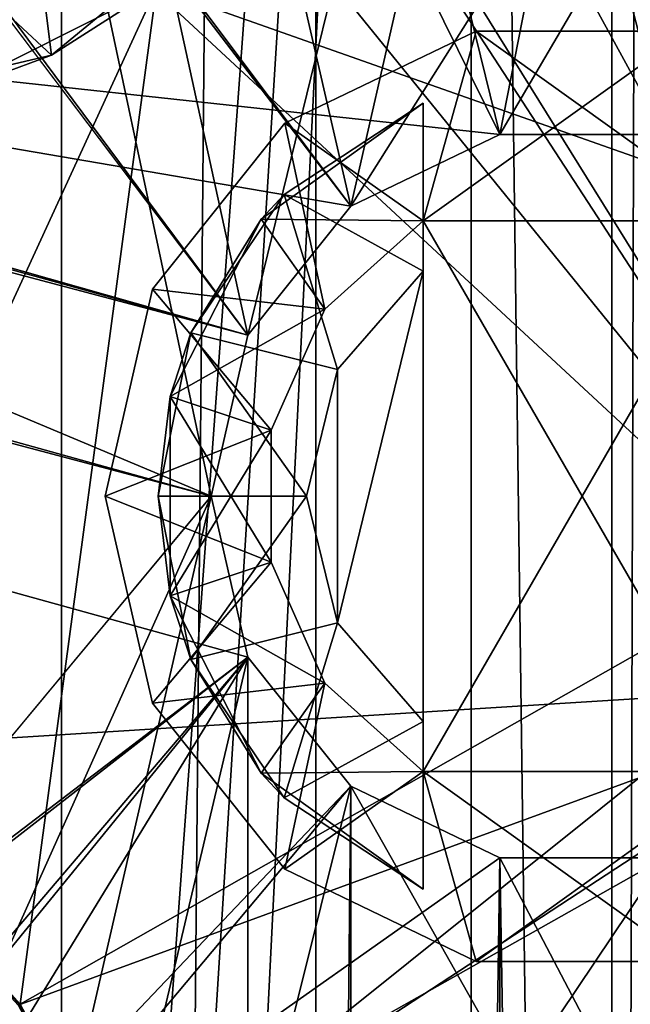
# Model space of a CAD drawing. Extents: x -3 to 104, y -79 to 161.
# Tile 144 of 203: x 71.43 to 74.31, y 68.42 to 73.06. Entities that reach past the tile are written whole.
import ezdxf

# ---------------------------------------------------------------- set-up
doc = ezdxf.new("R2010")
doc.units = 0
doc.header["$MEASUREMENT"] = 0

msp = doc.modelspace()

# ---------------------------------------------------------------- linework, layer by layer
for points in [[(71.629997, 130, -10.3), (67.919998, 0, -10.3), (67.919998, 130, -10.3)], [(71.629997, 0, -10.3), (67.919998, 0, -10.3), (71.629997, 130, -10.3)], [(71.629997, 0, -71.599998), (71.629997, 130, -71.599998), (72.830002, 130, -71.599998)], [(72.830002, 0, -71.599998), (71.629997, 0, -71.599998), (72.830002, 130, -71.599998)], [(71.629997, 130, -71.599998), (71.629997, 0, -10.3), (71.629997, 130, -10.3)], [(71.629997, 0, -71.599998), (71.629997, 0, -10.3), (71.629997, 130, -71.599998)], [(76.540001, 130, -10.3), (72.830002, 0, -10.3), (72.830002, 130, -10.3)], [(76.540001, 0, -10.3), (72.830002, 0, -10.3), (76.540001, 130, -10.3)], [(72.830002, 130, -10.3), (72.830002, 0, -71.599998), (72.830002, 130, -71.599998)], [(72.830002, 0, -10.3), (72.830002, 0, -71.599998), (72.830002, 130, -10.3)], [(98.300003, 129.649994, 17.299999), (74.475899, 72.517403, 17.299999), (60.471001, 126.727997, 17.299999)], [(60.471001, 126.727997, 17.299999), (74.475899, 72.517403, 17.299999), (73.696999, 72.517403, 17.299999)], [(60.471001, 126.727997, 17.299999), (73.696999, 72.517403, 17.299999), (72.9953, 72.179497, 17.299999)], [(60.471001, 19.228001, 17.299999), (60.471001, 126.727997, 17.299999), (72.336403, 70.811302, 17.299999)], [(72.336403, 70.811302, 17.299999), (60.471001, 126.727997, 17.299999), (72.509804, 71.570602, 17.299999)], [(72.509804, 71.570602, 17.299999), (60.471001, 126.727997, 17.299999), (72.9953, 72.179497, 17.299999)], [(39.528702, 112.523003), (39.528702, 23.4326), (96.9217, 124.593002)], [(39.528702, 23.4326), (96.9217, 5.4074), (96.9217, 124.593002)], [(5.1713, 6.7213, -72.699997), (95.428703, 123.278999, -72.699997), (5.1713, 123.278999, -72.699997)], [(5.1713, 6.7213, -72.699997), (95.428703, 6.7213, -72.699997), (95.428703, 123.278999, -72.699997)], [(72.9953, 72.179497, 18.9), (39.471001, 116.879997, 18.9), (38.997101, 116.658997, 18.9)], [(72.9953, 72.179497, 18.9), (80.207298, 83.608299, 18.9), (39.471001, 116.879997, 18.9)], [(72.509804, 71.570602, 18.9), (38.997101, 116.658997, 18.9), (38.492001, 116.524002, 18.9)], [(72.9953, 72.179497, 18.9), (38.997101, 116.658997, 18.9), (72.509804, 71.570602, 18.9)], [(72.509804, 71.570602, 18.9), (38.492001, 116.524002, 18.9), (10.3364, 88.811302, 18.9)], [(79.015297, 72.711304, 67.933098), (72.939003, 84.431999, 67.078003), (79.026398, 94.159798, 65.653801)], [(72.509804, 71.570602, 54.099998), (10.3364, 88.811302, 54.099998), (77.586403, 92.311302, 54.099998)], [(74.475899, 72.517403, 55.700001), (77.586403, 92.311302, 55.700001), (66.386398, 87.311302, 55.700001)], [(72.9953, 72.179497, 54.099998), (72.509804, 71.570602, 54.099998), (77.586403, 92.311302, 54.099998)], [(73.696999, 72.517403, 54.099998), (72.9953, 72.179497, 54.099998), (77.586403, 92.311302, 54.099998)], [(74.475899, 72.517403, 54.099998), (73.696999, 72.517403, 54.099998), (77.586403, 92.311302, 54.099998)], [(75.586403, 90.311302, 67.957901), (72.086304, 80.311302, 69.184799), (75.586502, 69.933899, 69.892502)], [(10.1631, 88.052002, 18.9), (72.509804, 71.570602, 18.9), (10.3364, 88.811302, 18.9)], [(72.509804, 71.570602, 54.099998), (10.1631, 88.052002, 54.099998), (10.3364, 88.811302, 54.099998)], [(74.224998, 88.631401, -74.699997), (74.224998, 37.368599, -74.699997), (73.5625, 87.685204, -74.699997)], [(74.375, 88.631401, -74.5), (74.375, 37.368599, -74.5), (74.224998, 37.368599, -74.5)], [(74.375, 88.631401, -74.5), (74.224998, 37.368599, -74.5), (74.224998, 88.631401, -74.5)], [(74.224998, 88.631401, -74.5), (74.224998, 37.368599, -74.5), (74.224998, 88.631401, -74.699997)], [(74.224998, 88.631401, -74.699997), (74.224998, 37.368599, -74.5), (74.224998, 37.368599, -74.699997)], [(9.6776, 87.4431, 18.9), (72.336403, 70.811302, 18.9), (10.1631, 88.052002, 18.9)], [(72.336403, 70.811302, 54.099998), (9.6776, 87.4431, 54.099998), (10.1631, 88.052002, 54.099998)], [(72.336403, 70.811302, 18.9), (72.509804, 71.570602, 18.9), (10.1631, 88.052002, 18.9)], [(72.336403, 70.811302, 54.099998), (10.1631, 88.052002, 54.099998), (72.509804, 71.570602, 54.099998)], [(73.5625, 87.685204, -74.699997), (69.927101, 38.094601, -74.699997), (68.6222, 84.107803, -74.699997)], [(73.5625, 87.685204, -74.699997), (70.488503, 38.364899, -74.699997), (69.927101, 38.094601, -74.699997)], [(73.5625, 87.685204, -74.699997), (71.111504, 38.364899, -74.699997), (70.488503, 38.364899, -74.699997)], [(73.5625, 87.685204, -74.699997), (73.5625, 38.3148, -74.699997), (71.111504, 38.364899, -74.699997)], [(73.5625, 87.685204, -74.699997), (74.224998, 37.368599, -74.699997), (73.5625, 38.3148, -74.699997)], [(37.971001, 29.478001, 18.9), (72.336403, 70.811302, 18.9), (9.6776, 87.4431, 18.9)], [(72.509804, 70.052002, 54.099998), (9.6776, 87.4431, 54.099998), (72.336403, 70.811302, 54.099998)], [(72.509804, 70.052002, 54.099998), (9.6776, 22.179501, 54.099998), (9.6776, 87.4431, 54.099998)], [(73.696999, 72.517403, 55.700001), (74.475899, 72.517403, 55.700001), (66.386398, 87.311302, 55.700001)], [(66.386398, 73.311302, 55.700001), (73.696999, 72.517403, 55.700001), (66.386398, 87.311302, 55.700001)], [(79.015297, 72.711304, 67.933098), (73.086304, 80.311302, 67.496803), (72.939003, 84.431999, 67.078003)], [(73.696999, 72.517403, 18.9), (80.207298, 83.608299, 18.9), (72.9953, 72.179497, 18.9)], [(74.475899, 72.517403, 18.9), (80.207298, 83.608299, 18.9), (73.696999, 72.517403, 18.9)], [(72.086304, 80.311302, 69.184799), (71.976601, 79.710297, 69.244797), (75.586502, 69.933899, 69.892502)], [(79.015297, 72.711304, 67.933098), (72.876404, 79.267197, 67.601501), (73.086304, 80.311302, 67.496803)], [(71.976601, 79.710297, 69.244797), (72.060204, 75.608902, 69.599297), (75.586502, 69.933899, 69.892502)], [(76.885902, 72.711304, 68.008499), (72.876404, 79.267197, 67.601501), (79.015297, 72.711304, 67.933098)], [(72.889603, 76.322601, 67.859703), (72.876404, 79.267197, 67.601501), (76.885902, 72.711304, 68.008499)], [(73.084702, 75.207397, 67.944298), (72.889603, 76.322601, 67.859703), (76.885902, 72.711304, 68.008499)], [(72.060204, 75.608902, 69.599297), (72.086403, 75.311302, 69.622498), (75.586502, 69.933899, 69.892502)], [(72.086403, 75.311302, 69.622498), (71.882401, 74.503899, 69.690804), (75.586502, 69.933899, 69.892502)], [(72.799202, 74.099297, 68.0392), (73.084702, 75.207397, 67.944298), (76.885902, 72.711304, 68.008499)], [(71.882401, 74.503899, 69.690804), (71.321098, 73.891403, 69.753899), (75.586502, 69.933899, 69.892502)], [(72.079201, 73.207901, 68.127403), (72.799202, 74.099297, 68.0392), (76.886902, 71.511299, 68.091797)], [(72.799202, 74.099297, 68.0392), (76.885902, 72.711304, 68.008499), (76.886902, 71.511299, 68.091797)], [(70.764702, 73.6539, 58.700001), (71.446404, 73.982201, 58.700001), (71.582802, 72.8908, 58.700001)], [(71.446404, 73.982201, 58.700001), (72.531403, 73.671501, 58.700001), (71.582802, 72.8908, 58.700001)], [(71.321098, 73.891403, 69.753899), (70.341103, 69.605797, 70.073799), (75.586502, 69.933899, 69.892502)], [(70.764702, 73.6539, 58.700001), (71.582802, 72.8908, 58.700001), (70.386398, 72.611298, 58.700001)], [(71.582802, 72.8908, 58.700001), (72.531403, 73.671501, 58.700001), (72.079201, 73.207901, 68.127403)], [(66.386398, 73.311302, 55.700001), (72.336403, 70.811302, 55.700001), (72.509804, 71.570602, 55.700001)], [(66.386398, 73.311302, 55.700001), (72.509804, 71.570602, 55.700001), (72.9953, 72.179497, 55.700001)], [(66.386398, 73.311302, 55.700001), (72.9953, 72.179497, 55.700001), (73.696999, 72.517403, 55.700001)], [(70.586403, 66.911301, 55.700001), (72.336403, 70.811302, 55.700001), (66.386398, 73.311302, 55.700001)], [(70.404404, 69.567902, 68.420898), (71.056297, 72.695801, 68.194603), (72.079201, 73.207901, 68.127403)], [(71.435097, 68.416199, 68.459396), (70.404404, 69.567902, 68.420898), (72.079201, 73.207901, 68.127403)], [(71.582802, 72.8908, 58.700001), (72.079201, 73.207901, 68.127403), (71.056297, 72.695801, 68.194603)], [(71.435097, 68.416199, 68.459396), (72.079201, 73.207901, 68.127403), (76.886902, 71.511299, 68.091797)], [(73.336403, 72.110298, 18.9), (72.683601, 72.570396, 18.9), (73.5858, 73.004898, 18.9)], [(73.5858, 73.004898, 18.9), (72.683601, 72.570396, 53.900002), (73.5858, 73.004898, 53.900002)], [(73.5858, 73.004898, 18.9), (72.683601, 72.570396, 18.9), (72.683601, 72.570396, 53.900002)], [(72.683601, 72.570396, 53.900002), (73.336403, 72.110298, 53.900002), (73.5858, 73.004898, 53.900002)], [(74.836403, 72.110298, 18.9), (73.336403, 72.110298, 18.9), (73.5858, 73.004898, 18.9)], [(73.336403, 72.110298, 53.900002), (74.587097, 73.004898, 53.900002), (73.5858, 73.004898, 53.900002)], [(73.336403, 72.110298, 53.900002), (74.836403, 72.110298, 53.900002), (74.587097, 73.004898, 53.900002)], [(74.836403, 72.110298, 18.9), (73.5858, 73.004898, 18.9), (74.587097, 73.004898, 18.9)], [(74.587097, 73.004898, 18.9), (73.5858, 73.004898, 53.900002), (74.587097, 73.004898, 53.900002)], [(74.587097, 73.004898, 18.9), (73.5858, 73.004898, 18.9), (73.5858, 73.004898, 53.900002)], [(70.386398, 72.611298, 58.700001), (71.582802, 72.8908, 58.700001), (71.056297, 72.695801, 68.194603)], [(72.572098, 72.117798, 16.9), (73.336403, 72.110298, 16.9), (73.336403, 72.665398, 16.9)], [(72.572098, 72.117798, 16.9), (73.336403, 72.665398, 16.9), (72.680099, 72.233299, 16.5)], [(73.336403, 72.110298, 55.900002), (72.572098, 72.117798, 55.900002), (73.336403, 72.665398, 55.900002)], [(73.336403, 72.665398, 55.900002), (72.572098, 72.117798, 55.900002), (72.680099, 72.233299, 56.299999)], [(73.336403, 72.665398, 16.9), (73.336403, 72.665398, 16.5), (72.680099, 72.233299, 16.5)], [(72.680099, 72.233299, 16.5), (73.336403, 72.665398, 16.5), (73.336403, 71.8731, 14.9)], [(73.336403, 72.665398, 55.900002), (72.680099, 72.233299, 56.299999), (73.336403, 72.665398, 56.299999)], [(73.336403, 72.665398, 56.299999), (72.680099, 72.233299, 56.299999), (73.336403, 71.8731, 57.900002)], [(73.336403, 72.665398, 16.9), (73.336403, 72.110298, 16.9), (73.336403, 72.665398, 16.5)], [(73.336403, 72.110298, 16.9), (73.336403, 71.8731, 14.9), (73.336403, 72.665398, 16.5)], [(73.336403, 71.8731, 57.900002), (73.336403, 72.110298, 55.900002), (73.336403, 72.665398, 56.299999)], [(73.336403, 72.665398, 56.299999), (73.336403, 72.110298, 55.900002), (73.336403, 72.665398, 55.900002)], [(72.872902, 71.693001, 18.9), (72.059303, 71.787498, 18.9), (72.683601, 72.570396, 18.9)], [(72.683601, 72.570396, 18.9), (72.059303, 71.787498, 53.900002), (72.683601, 72.570396, 53.900002)], [(72.683601, 72.570396, 18.9), (72.059303, 71.787498, 18.9), (72.059303, 71.787498, 53.900002)], [(72.059303, 71.787498, 53.900002), (72.872902, 71.693001, 53.900002), (72.683601, 72.570396, 53.900002)], [(73.336403, 72.110298, 18.9), (72.872902, 71.693001, 18.9), (72.683601, 72.570396, 18.9)], [(72.872902, 71.693001, 53.900002), (73.336403, 72.110298, 53.900002), (72.683601, 72.570396, 53.900002)], [(73.696999, 72.517403, 17.299999), (72.9953, 72.179497, 18.9), (72.9953, 72.179497, 17.299999)], [(73.696999, 72.517403, 18.9), (72.9953, 72.179497, 18.9), (73.696999, 72.517403, 17.299999)], [(73.696999, 72.517403, 54.099998), (72.9953, 72.179497, 55.700001), (72.9953, 72.179497, 54.099998)], [(73.696999, 72.517403, 55.700001), (72.9953, 72.179497, 55.700001), (73.696999, 72.517403, 54.099998)], [(74.475899, 72.517403, 17.299999), (73.696999, 72.517403, 18.9), (73.696999, 72.517403, 17.299999)], [(74.475899, 72.517403, 18.9), (73.696999, 72.517403, 18.9), (74.475899, 72.517403, 17.299999)], [(74.475899, 72.517403, 54.099998), (73.696999, 72.517403, 55.700001), (73.696999, 72.517403, 54.099998)], [(74.475899, 72.517403, 55.700001), (73.696999, 72.517403, 55.700001), (74.475899, 72.517403, 54.099998)], [(72.572098, 72.117798, 16.9), (72.680099, 72.233299, 16.5), (72.240799, 71.581802, 16.5)], [(72.240799, 71.581802, 16.5), (72.680099, 72.233299, 16.5), (72.932098, 71.409203, 14.9)], [(72.572098, 72.117798, 55.900002), (72.240799, 71.581802, 56.299999), (72.680099, 72.233299, 56.299999)], [(72.680099, 72.233299, 56.299999), (72.240799, 71.581802, 56.299999), (72.932098, 71.409203, 57.900002)], [(72.680099, 72.233299, 16.5), (73.336403, 71.8731, 14.9), (72.932098, 71.409203, 14.9)], [(72.680099, 72.233299, 56.299999), (72.932098, 71.409203, 57.900002), (73.336403, 71.8731, 57.900002)], [(72.9953, 72.179497, 17.299999), (72.509804, 71.570602, 18.9), (72.509804, 71.570602, 17.299999)], [(72.9953, 72.179497, 18.9), (72.509804, 71.570602, 18.9), (72.9953, 72.179497, 17.299999)], [(72.9953, 72.179497, 54.099998), (72.9953, 72.179497, 55.700001), (72.509804, 71.570602, 54.099998)], [(72.9953, 72.179497, 55.700001), (72.509804, 71.570602, 55.700001), (72.509804, 71.570602, 54.099998)], [(72.142502, 71.281403, 16.9), (72.872902, 71.693001, 16.9), (72.572098, 72.117798, 16.9)], [(72.142502, 71.281403, 16.9), (72.572098, 72.117798, 16.9), (72.240799, 71.581802, 16.5)], [(72.872902, 71.693001, 55.900002), (72.142502, 71.281403, 55.900002), (72.572098, 72.117798, 55.900002)], [(72.572098, 72.117798, 55.900002), (72.142502, 71.281403, 55.900002), (72.240799, 71.581802, 56.299999)], [(72.872902, 71.693001, 16.9), (73.336403, 72.110298, 16.9), (72.572098, 72.117798, 16.9)], [(73.336403, 72.110298, 55.900002), (72.872902, 71.693001, 55.900002), (72.572098, 72.117798, 55.900002)], [(73.336403, 72.110298, 18.9), (73.336403, 72.110298, 16.9), (72.872902, 71.693001, 16.9)], [(72.872902, 71.693001, 18.9), (73.336403, 72.110298, 18.9), (72.872902, 71.693001, 16.9)], [(72.872902, 71.693001, 53.900002), (72.872902, 71.693001, 55.900002), (73.336403, 72.110298, 55.900002)], [(73.336403, 72.110298, 53.900002), (72.872902, 71.693001, 53.900002), (73.336403, 72.110298, 55.900002)], [(73.336403, 69.512299, 18.9), (73.336403, 72.110298, 18.9), (74.836403, 72.110298, 18.9)], [(73.336403, 69.512299, 18.9), (74.836403, 72.110298, 18.9), (74.836403, 69.512299, 18.9)], [(73.336403, 69.512299, 18.9), (73.336403, 69.512299, 16.9), (73.336403, 72.110298, 18.9)], [(73.336403, 72.110298, 18.9), (73.336403, 69.512299, 16.9), (73.336403, 72.110298, 16.9)], [(73.336403, 72.110298, 16.9), (73.336403, 69.512299, 16.9), (73.336403, 71.8731, 14.9)], [(73.336403, 72.110298, 53.900002), (73.336403, 69.512299, 53.900002), (74.836403, 69.512299, 53.900002)], [(73.336403, 72.110298, 53.900002), (74.836403, 69.512299, 53.900002), (74.836403, 72.110298, 53.900002)], [(73.336403, 71.8731, 57.900002), (73.336403, 69.512299, 55.900002), (73.336403, 72.110298, 55.900002)], [(73.336403, 72.110298, 55.900002), (73.336403, 69.512299, 53.900002), (73.336403, 72.110298, 53.900002)], [(73.336403, 69.512299, 55.900002), (73.336403, 69.512299, 53.900002), (73.336403, 72.110298, 55.900002)], [(73.336403, 71.8731, 14.9), (72.932098, 70.213402, 14.9), (72.932098, 71.409203, 14.9)], [(73.336403, 71.8731, 14.9), (73.336403, 69.749496, 14.9), (72.932098, 70.213402, 14.9)], [(72.932098, 70.213402, 57.900002), (73.336403, 71.8731, 57.900002), (72.932098, 71.409203, 57.900002)], [(73.336403, 69.749496, 57.900002), (73.336403, 71.8731, 57.900002), (72.932098, 70.213402, 57.900002)], [(73.336403, 69.512299, 16.9), (73.336403, 69.749496, 14.9), (73.336403, 71.8731, 14.9)], [(73.336403, 69.749496, 57.900002), (73.336403, 69.512299, 55.900002), (73.336403, 71.8731, 57.900002)], [(72.619202, 71.123199, 18.9), (71.836403, 70.811302, 18.9), (72.059303, 71.787498, 18.9)], [(72.059303, 71.787498, 18.9), (71.836403, 70.811302, 18.9), (71.836403, 70.811302, 53.900002)], [(72.059303, 71.787498, 18.9), (71.836403, 70.811302, 53.900002), (72.059303, 71.787498, 53.900002)], [(71.836403, 70.811302, 53.900002), (72.619202, 71.123199, 53.900002), (72.059303, 71.787498, 53.900002)], [(72.872902, 71.693001, 18.9), (72.619202, 71.123199, 18.9), (72.059303, 71.787498, 18.9)], [(72.619202, 71.123199, 53.900002), (72.872902, 71.693001, 53.900002), (72.059303, 71.787498, 53.900002)], [(72.142502, 71.281403, 16.9), (72.619202, 71.123199, 16.9), (72.872902, 71.693001, 16.9)], [(72.619202, 71.123199, 55.900002), (72.142502, 71.281403, 55.900002), (72.872902, 71.693001, 55.900002)], [(72.872902, 71.693001, 18.9), (72.872902, 71.693001, 16.9), (72.619202, 71.123199, 16.9)], [(72.619202, 71.123199, 18.9), (72.872902, 71.693001, 18.9), (72.619202, 71.123199, 16.9)], [(72.619202, 71.123199, 53.900002), (72.619202, 71.123199, 55.900002), (72.872902, 71.693001, 55.900002)], [(72.872902, 71.693001, 53.900002), (72.619202, 71.123199, 53.900002), (72.872902, 71.693001, 55.900002)], [(72.142502, 71.281403, 16.9), (72.240799, 71.581802, 16.5), (72.086403, 70.811302, 16.5)], [(72.086403, 70.811302, 16.5), (72.240799, 71.581802, 16.5), (72.7864, 70.811302, 14.9)], [(72.142502, 71.281403, 55.900002), (72.086403, 70.811302, 56.299999), (72.240799, 71.581802, 56.299999)], [(72.240799, 71.581802, 56.299999), (72.086403, 70.811302, 56.299999), (72.7864, 70.811302, 57.900002)], [(72.240799, 71.581802, 16.5), (72.932098, 71.409203, 14.9), (72.7864, 70.811302, 14.9)], [(72.240799, 71.581802, 56.299999), (72.7864, 70.811302, 57.900002), (72.932098, 71.409203, 57.900002)], [(72.509804, 71.570602, 17.299999), (72.336403, 70.811302, 18.9), (72.336403, 70.811302, 17.299999)], [(72.509804, 71.570602, 18.9), (72.336403, 70.811302, 18.9), (72.509804, 71.570602, 17.299999)], [(72.509804, 71.570602, 54.099998), (72.336403, 70.811302, 55.700001), (72.336403, 70.811302, 54.099998)], [(72.509804, 71.570602, 55.700001), (72.336403, 70.811302, 55.700001), (72.509804, 71.570602, 54.099998)], [(71.910004, 67.525803, 68.4953), (71.435097, 68.416199, 68.459396), (76.886902, 71.511299, 68.091797)], [(72.3722, 64.551697, 68.629601), (71.910004, 67.525803, 68.4953), (76.886902, 71.511299, 68.091797)], [(72.3722, 64.551697, 68.629601), (76.886902, 71.511299, 68.091797), (79.0149, 71.511299, 68.016403)], [(72.3722, 64.551697, 68.629601), (79.0149, 71.511299, 68.016403), (79.013496, 59.511299, 68.594498)], [(72.932098, 71.409203, 14.9), (72.932098, 70.213402, 14.9), (72.7864, 70.811302, 14.9)], [(72.932098, 70.213402, 57.900002), (72.932098, 71.409203, 57.900002), (72.7864, 70.811302, 57.900002)], [(72.142502, 70.341202, 16.9), (72.142502, 71.281403, 16.9), (72.086403, 70.811302, 16.5)], [(72.142502, 71.281403, 55.900002), (72.142502, 70.341202, 55.900002), (72.086403, 70.811302, 56.299999)], [(72.619202, 70.499397, 16.9), (72.619202, 71.123199, 16.9), (72.142502, 71.281403, 16.9)], [(72.142502, 70.341202, 16.9), (72.619202, 70.499397, 16.9), (72.142502, 71.281403, 16.9)], [(72.619202, 71.123199, 55.900002), (72.142502, 70.341202, 55.900002), (72.142502, 71.281403, 55.900002)], [(72.619202, 70.499397, 18.9), (71.836403, 70.811302, 18.9), (72.619202, 71.123199, 18.9)], [(71.836403, 70.811302, 53.900002), (72.619202, 70.499397, 53.900002), (72.619202, 71.123199, 53.900002)], [(72.619202, 70.499397, 55.900002), (72.142502, 70.341202, 55.900002), (72.619202, 71.123199, 55.900002)], [(72.619202, 71.123199, 18.9), (72.619202, 71.123199, 16.9), (72.619202, 70.499397, 16.9)], [(72.619202, 70.499397, 18.9), (72.619202, 71.123199, 18.9), (72.619202, 70.499397, 16.9)], [(72.619202, 70.499397, 53.900002), (72.619202, 70.499397, 55.900002), (72.619202, 71.123199, 55.900002)], [(72.619202, 71.123199, 53.900002), (72.619202, 70.499397, 53.900002), (72.619202, 71.123199, 55.900002)], [(72.509804, 70.052002, 18.9), (72.336403, 70.811302, 18.9), (37.971001, 29.478001, 18.9)], [(60.471001, 19.228001, 17.299999), (72.336403, 70.811302, 17.299999), (72.509804, 70.052002, 17.299999)], [(70.586403, 66.911301, 55.700001), (72.509804, 70.052002, 55.700001), (72.336403, 70.811302, 55.700001)], [(72.619202, 70.499397, 18.9), (72.059303, 69.835098, 18.9), (71.836403, 70.811302, 18.9)], [(72.059303, 69.835098, 53.900002), (72.619202, 70.499397, 53.900002), (71.836403, 70.811302, 53.900002)], [(71.836403, 70.811302, 18.9), (72.059303, 69.835098, 53.900002), (71.836403, 70.811302, 53.900002)], [(71.836403, 70.811302, 18.9), (72.059303, 69.835098, 18.9), (72.059303, 69.835098, 53.900002)], [(72.142502, 70.341202, 16.9), (72.086403, 70.811302, 16.5), (72.240799, 70.040802, 16.5)], [(72.240799, 70.040802, 16.5), (72.086403, 70.811302, 16.5), (72.7864, 70.811302, 14.9)], [(72.142502, 70.341202, 55.900002), (72.240799, 70.040802, 56.299999), (72.086403, 70.811302, 56.299999)], [(72.086403, 70.811302, 56.299999), (72.240799, 70.040802, 56.299999), (72.7864, 70.811302, 57.900002)], [(72.240799, 70.040802, 16.5), (72.7864, 70.811302, 14.9), (72.932098, 70.213402, 14.9)], [(72.240799, 70.040802, 56.299999), (72.932098, 70.213402, 57.900002), (72.7864, 70.811302, 57.900002)], [(72.336403, 70.811302, 17.299999), (72.509804, 70.052002, 18.9), (72.509804, 70.052002, 17.299999)], [(72.336403, 70.811302, 18.9), (72.509804, 70.052002, 18.9), (72.336403, 70.811302, 17.299999)], [(72.336403, 70.811302, 55.700001), (72.509804, 70.052002, 55.700001), (72.336403, 70.811302, 54.099998)], [(72.336403, 70.811302, 54.099998), (72.509804, 70.052002, 55.700001), (72.509804, 70.052002, 54.099998)], [(72.872902, 69.929604, 18.9), (72.059303, 69.835098, 18.9), (72.619202, 70.499397, 18.9)], [(72.059303, 69.835098, 53.900002), (72.872902, 69.929604, 53.900002), (72.619202, 70.499397, 53.900002)], [(72.142502, 70.341202, 16.9), (72.872902, 69.929604, 16.9), (72.619202, 70.499397, 16.9)], [(72.872902, 69.929604, 55.900002), (72.142502, 70.341202, 55.900002), (72.619202, 70.499397, 55.900002)], [(72.619202, 70.499397, 18.9), (72.619202, 70.499397, 16.9), (72.872902, 69.929604, 16.9)], [(72.872902, 69.929604, 18.9), (72.619202, 70.499397, 18.9), (72.872902, 69.929604, 16.9)], [(72.872902, 69.929604, 53.900002), (72.872902, 69.929604, 55.900002), (72.619202, 70.499397, 55.900002)], [(72.619202, 70.499397, 53.900002), (72.872902, 69.929604, 53.900002), (72.619202, 70.499397, 55.900002)], [(72.572098, 69.504898, 16.9), (72.872902, 69.929604, 16.9), (72.142502, 70.341202, 16.9)], [(72.572098, 69.504898, 16.9), (72.142502, 70.341202, 16.9), (72.240799, 70.040802, 16.5)], [(72.872902, 69.929604, 55.900002), (72.572098, 69.504898, 55.900002), (72.142502, 70.341202, 55.900002)], [(72.142502, 70.341202, 55.900002), (72.572098, 69.504898, 55.900002), (72.240799, 70.040802, 56.299999)], [(72.680099, 69.389297, 16.5), (72.240799, 70.040802, 16.5), (72.932098, 70.213402, 14.9)], [(72.240799, 70.040802, 56.299999), (72.680099, 69.389297, 56.299999), (72.932098, 70.213402, 57.900002)], [(72.680099, 69.389297, 16.5), (72.932098, 70.213402, 14.9), (73.336403, 69.749496, 14.9)], [(72.680099, 69.389297, 56.299999), (73.336403, 69.749496, 57.900002), (72.932098, 70.213402, 57.900002)], [(72.509804, 70.052002, 54.099998), (10.1631, 21.570601, 54.099998), (9.6776, 22.179501, 54.099998)], [(72.509804, 21.570601, 54.099998), (10.1631, 21.570601, 54.099998), (72.509804, 70.052002, 54.099998)], [(39.238899, 29.196899, 18.9), (72.509804, 70.052002, 18.9), (37.971001, 29.478001, 18.9)], [(72.9953, 69.4431, 18.9), (72.509804, 70.052002, 18.9), (39.238899, 29.196899, 18.9)], [(72.509804, 70.052002, 17.299999), (72.9953, 69.4431, 17.299999), (60.471001, 19.228001, 17.299999)], [(70.586403, 66.911301, 55.700001), (72.9953, 69.4431, 55.700001), (72.509804, 70.052002, 55.700001)], [(70.586403, 54.2113, 55.700001), (75.663101, 70.052002, 55.700001), (75.177597, 69.4431, 55.700001)], [(70.586403, 50.611301, 55.700001), (75.663101, 70.052002, 55.700001), (70.586403, 54.2113, 55.700001)], [(75.663101, 21.570601, 55.700001), (75.663101, 70.052002, 55.700001), (70.586403, 50.611301, 55.700001)], [(72.572098, 69.504898, 16.9), (72.240799, 70.040802, 16.5), (72.680099, 69.389297, 16.5)], [(72.572098, 69.504898, 55.900002), (72.680099, 69.389297, 56.299999), (72.240799, 70.040802, 56.299999)], [(72.509804, 70.052002, 17.299999), (72.9953, 69.4431, 18.9), (72.9953, 69.4431, 17.299999)], [(72.509804, 70.052002, 18.9), (72.9953, 69.4431, 18.9), (72.509804, 70.052002, 17.299999)], [(72.9953, 69.4431, 54.099998), (72.509804, 21.570601, 54.099998), (72.509804, 70.052002, 54.099998)], [(72.509804, 70.052002, 54.099998), (72.9953, 69.4431, 55.700001), (72.9953, 69.4431, 54.099998)], [(72.509804, 70.052002, 55.700001), (72.9953, 69.4431, 55.700001), (72.509804, 70.052002, 54.099998)], [(70.341103, 69.605797, 70.073799), (71.426697, 68.410698, 70.113403), (75.586502, 69.933899, 69.892502)], [(71.426697, 68.410698, 70.113403), (71.900803, 67.521896, 70.149101), (75.586502, 69.933899, 69.892502)], [(71.900803, 67.521896, 70.149101), (72.366302, 64.588303, 70.2817), (75.586502, 69.933899, 69.892502)], [(72.872902, 69.929604, 18.9), (72.683601, 69.0522, 18.9), (72.059303, 69.835098, 18.9)], [(72.683601, 69.0522, 53.900002), (72.872902, 69.929604, 53.900002), (72.059303, 69.835098, 53.900002)], [(75.586502, 69.933899, 69.892502), (72.366302, 64.588303, 70.2817), (75.586197, 49.204601, 70.517899)], [(72.572098, 69.504898, 16.9), (73.336403, 69.512299, 16.9), (72.872902, 69.929604, 16.9)], [(73.336403, 69.512299, 55.900002), (72.572098, 69.504898, 55.900002), (72.872902, 69.929604, 55.900002)], [(73.336403, 69.512299, 18.9), (72.683601, 69.0522, 18.9), (72.872902, 69.929604, 18.9)], [(72.683601, 69.0522, 53.900002), (73.336403, 69.512299, 53.900002), (72.872902, 69.929604, 53.900002)], [(72.872902, 69.929604, 18.9), (72.872902, 69.929604, 16.9), (73.336403, 69.512299, 16.9)], [(73.336403, 69.512299, 18.9), (72.872902, 69.929604, 18.9), (73.336403, 69.512299, 16.9)], [(73.336403, 69.512299, 53.900002), (73.336403, 69.512299, 55.900002), (72.872902, 69.929604, 55.900002)], [(72.872902, 69.929604, 53.900002), (73.336403, 69.512299, 53.900002), (72.872902, 69.929604, 55.900002)], [(72.059303, 69.835098, 18.9), (72.683601, 69.0522, 53.900002), (72.059303, 69.835098, 53.900002)], [(72.059303, 69.835098, 18.9), (72.683601, 69.0522, 18.9), (72.683601, 69.0522, 53.900002)], [(73.336403, 68.957298, 16.5), (72.680099, 69.389297, 16.5), (73.336403, 69.749496, 14.9)], [(72.680099, 69.389297, 56.299999), (73.336403, 68.957298, 56.299999), (73.336403, 69.749496, 57.900002)], [(73.336403, 68.957298, 16.5), (73.336403, 69.749496, 14.9), (73.336403, 69.512299, 16.9)], [(73.336403, 69.749496, 57.900002), (73.336403, 68.957298, 56.299999), (73.336403, 69.512299, 55.900002)], [(70.404404, 69.567902, 68.420898), (71.435097, 68.416199, 68.459396), (71.431702, 68.414001, 69.411697)], [(72.572098, 69.504898, 16.9), (73.336403, 68.957298, 16.9), (73.336403, 69.512299, 16.9)], [(73.336403, 68.957298, 55.900002), (72.572098, 69.504898, 55.900002), (73.336403, 69.512299, 55.900002)], [(73.5858, 68.617699, 18.9), (72.683601, 69.0522, 18.9), (73.336403, 69.512299, 18.9)], [(72.683601, 69.0522, 53.900002), (73.5858, 68.617699, 53.900002), (73.336403, 69.512299, 53.900002)], [(74.587097, 68.617699, 18.9), (73.336403, 69.512299, 18.9), (74.836403, 69.512299, 18.9)], [(74.587097, 68.617699, 18.9), (73.5858, 68.617699, 18.9), (73.336403, 69.512299, 18.9)], [(73.336403, 68.957298, 16.9), (73.336403, 68.957298, 16.5), (73.336403, 69.512299, 16.9)], [(73.5858, 68.617699, 53.900002), (74.836403, 69.512299, 53.900002), (73.336403, 69.512299, 53.900002)], [(73.336403, 68.957298, 56.299999), (73.336403, 68.957298, 55.900002), (73.336403, 69.512299, 55.900002)], [(73.5858, 68.617699, 53.900002), (74.587097, 68.617699, 53.900002), (74.836403, 69.512299, 53.900002)], [(73.336403, 68.957298, 16.9), (72.572098, 69.504898, 16.9), (72.680099, 69.389297, 16.5)], [(72.572098, 69.504898, 55.900002), (73.336403, 68.957298, 55.900002), (72.680099, 69.389297, 56.299999)], [(80.207298, 56.689499, 18.9), (72.9953, 69.4431, 18.9), (39.238899, 29.196899, 18.9)], [(72.9953, 69.4431, 17.299999), (72.9953, 22.179501, 17.299999), (60.471001, 19.228001, 17.299999)], [(70.586403, 66.911301, 55.700001), (73.696999, 69.105202, 55.700001), (72.9953, 69.4431, 55.700001)], [(70.586403, 63.311298, 55.700001), (75.177597, 69.4431, 55.700001), (74.475899, 69.105202, 55.700001)], [(70.586403, 54.2113, 55.700001), (75.177597, 69.4431, 55.700001), (70.586403, 63.311298, 55.700001)], [(72.9953, 22.179501, 54.099998), (72.509804, 21.570601, 54.099998), (72.9953, 69.4431, 54.099998)], [(80.207298, 56.689499, 18.9), (73.696999, 69.105202, 18.9), (72.9953, 69.4431, 18.9)], [(73.696999, 69.105202, 17.299999), (72.9953, 22.179501, 17.299999), (72.9953, 69.4431, 17.299999)], [(72.9953, 69.4431, 17.299999), (73.696999, 69.105202, 18.9), (73.696999, 69.105202, 17.299999)], [(72.9953, 69.4431, 18.9), (73.696999, 69.105202, 18.9), (72.9953, 69.4431, 17.299999)], [(73.696999, 69.105202, 54.099998), (72.9953, 22.179501, 54.099998), (72.9953, 69.4431, 54.099998)], [(72.9953, 69.4431, 54.099998), (73.696999, 69.105202, 55.700001), (73.696999, 69.105202, 54.099998)], [(72.9953, 69.4431, 55.700001), (73.696999, 69.105202, 55.700001), (72.9953, 69.4431, 54.099998)], [(73.336403, 68.957298, 16.9), (72.680099, 69.389297, 16.5), (73.336403, 68.957298, 16.5)], [(73.336403, 68.957298, 55.900002), (73.336403, 68.957298, 56.299999), (72.680099, 69.389297, 56.299999)], [(70.586403, 66.911301, 55.700001), (74.475899, 69.105202, 55.700001), (73.696999, 69.105202, 55.700001)], [(70.586403, 63.311298, 55.700001), (74.475899, 69.105202, 55.700001), (70.586403, 66.911301, 55.700001)], [(73.696999, 69.105202, 17.299999), (73.696999, 22.517401, 17.299999), (72.9953, 22.179501, 17.299999)], [(73.696999, 22.517401, 54.099998), (72.9953, 22.179501, 54.099998), (73.696999, 69.105202, 54.099998)], [(80.207298, 56.689499, 18.9), (74.475899, 69.105202, 18.9), (73.696999, 69.105202, 18.9)], [(73.696999, 69.105202, 17.299999), (74.475899, 22.517401, 17.299999), (73.696999, 22.517401, 17.299999)], [(74.475899, 69.105202, 17.299999), (74.475899, 22.517401, 17.299999), (73.696999, 69.105202, 17.299999)], [(73.696999, 69.105202, 17.299999), (74.475899, 69.105202, 18.9), (74.475899, 69.105202, 17.299999)], [(73.696999, 69.105202, 18.9), (74.475899, 69.105202, 18.9), (73.696999, 69.105202, 17.299999)], [(74.475899, 22.517401, 54.099998), (73.696999, 22.517401, 54.099998), (74.475899, 69.105202, 54.099998)], [(74.475899, 69.105202, 54.099998), (73.696999, 22.517401, 54.099998), (73.696999, 69.105202, 54.099998)], [(73.696999, 69.105202, 54.099998), (74.475899, 69.105202, 55.700001), (74.475899, 69.105202, 54.099998)], [(73.696999, 69.105202, 55.700001), (74.475899, 69.105202, 55.700001), (73.696999, 69.105202, 54.099998)], [(72.683601, 69.0522, 18.9), (73.5858, 68.617699, 53.900002), (72.683601, 69.0522, 53.900002)], [(72.683601, 69.0522, 18.9), (73.5858, 68.617699, 18.9), (73.5858, 68.617699, 53.900002)], [(73.5858, 68.617699, 18.9), (74.587097, 68.617699, 53.900002), (73.5858, 68.617699, 53.900002)], [(73.5858, 68.617699, 18.9), (74.587097, 68.617699, 18.9), (74.587097, 68.617699, 53.900002)], [(71.435097, 68.416199, 68.459396), (71.910004, 67.525803, 68.4953), (71.431702, 68.414001, 69.411697)]]:
    msp.add_3dface(points)

doc.saveas('drawing.dxf')
